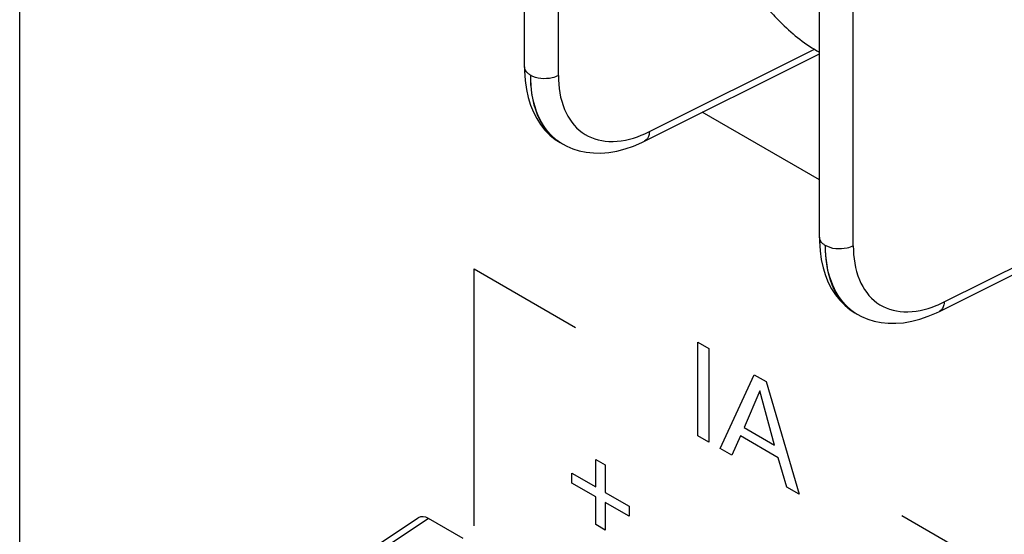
# Model space of a CAD drawing. Header units: inches. Extents: x 0 to 34, y 0 to 22.
# Tile 24 of 127: x 3.818 to 4.076, y 7.784 to 7.919. Entities that reach past the tile are written whole.
import ezdxf

# ---------------------------------------------------------------- set-up
doc = ezdxf.new("R2010")
doc.units = ezdxf.units.IN
doc.header["$LTSCALE"] = 1.87
doc.header["$MEASUREMENT"] = 0
doc.layers.get('0').update_dxf_attribs({"linetype": 'CONTINUOUS'})

msp = doc.modelspace()

# ---------------------------------------------------------------- linework, layer by layer
at = {"color": 7, "linetype": 'CONTINUOUS'}
for p, q in [((3.9503634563, 7.9066405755), (3.9503634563, 7.9875372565)), ((3.9592634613, 7.9043764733), (3.9592634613, 7.9852809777)), ((4.0277032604, 7.8619855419), (4.0277032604, 7.9428822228)), ((4.0366032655, 7.8597214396), (4.0366032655, 7.940625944)), ((3.983106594, 7.8896757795), (4.0263919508, 7.911295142)), ((3.9818693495, 7.8871962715), (4.0277032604, 7.9100885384)), ((3.9584158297, 7.8876383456), (3.95969681, 7.8868086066)), ((3.959700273, 7.8868065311), (3.9603007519, 7.8864597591)), ((3.9602814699, 7.8864708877), (3.9614498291, 7.8858532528)), ((4.0604463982, 7.8450207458), (4.103731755, 7.8666401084)), ((4.0592091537, 7.8425412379), (4.1050430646, 7.8654335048)), ((4.0357556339, 7.8429833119), (4.0370366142, 7.842153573)), ((4.0370400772, 7.8421514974), (4.0376405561, 7.8418047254)), ((4.0376212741, 7.841815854), (4.0387896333, 7.8411982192)), ((3.8201806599, 7.7207747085), (3.9224984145, 7.7884019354)), ((3.9252108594, 7.7881980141), (3.8229435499, 7.7206041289)), ((3.9342977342, 7.7829513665), (3.9252108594, 7.7881980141))]:
    msp.add_line(p, q, dxfattribs=at)
at = {"color": 40, "linetype": 'CONTINUOUS'}
for p, q in [((3.8179455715, 7.7430280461), (3.8179455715, 7.9686561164)), ((4.0277032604, 7.8770112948), (3.9969865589, 7.8947467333)), ((3.9371731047, 7.7862993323), (3.9371731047, 7.8536575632)), ((3.9371731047, 7.8536575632), (3.963689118, 7.8383475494)), ((3.9957942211, 7.8099323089), (3.9957942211, 7.8344808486)), ((3.9957942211, 7.8344808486), (3.9987385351, 7.8327808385)), ((3.9987385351, 7.8327808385), (3.9987385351, 7.8082322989)), ((4.0016587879, 7.8065461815), (4.0106093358, 7.825926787)), ((4.0106093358, 7.825926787), (4.0137623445, 7.8241062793)), ((4.0137623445, 7.8241062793), (4.0223605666, 7.794593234)), ((4.0120527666, 7.8217282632), (4.0079311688, 7.812070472)), ((4.0159683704, 7.8074298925), (4.0120527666, 7.8217282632)), ((3.9987385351, 7.8082322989), (3.9957942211, 7.8099323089)), ((4.0069888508, 7.8098612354), (4.0046944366, 7.804793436)), ((4.0168529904, 7.8041658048), (4.0069888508, 7.8098612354)), ((4.0079311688, 7.812070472), (4.0159683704, 7.8074298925)), ((4.0046944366, 7.804793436), (4.0016587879, 7.8065461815)), ((3.9690599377, 7.796488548), (3.9690599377, 7.8037324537)), ((3.9690599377, 7.8037324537), (3.9715343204, 7.8023037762)), ((3.9715343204, 7.8023037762), (3.9715343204, 7.7950598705)), ((4.0191501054, 7.7964469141), (4.0168529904, 7.8041658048)), ((3.9627875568, 7.7974937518), (3.9627875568, 7.8001101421)), ((3.9627875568, 7.8001101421), (3.9690599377, 7.796488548)), ((3.9690599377, 7.7938721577), (3.9627875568, 7.7974937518)), ((3.9715343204, 7.7950598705), (3.9778067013, 7.7914382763)), ((4.0223605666, 7.794593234), (4.0191501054, 7.7964469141)), ((3.9690599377, 7.7866282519), (3.9690599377, 7.7938721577)), ((3.9715343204, 7.7924434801), (3.9715343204, 7.7851995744)), ((3.9778067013, 7.788821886), (3.9715343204, 7.7924434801)), ((3.9778067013, 7.7914382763), (3.9778067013, 7.788821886)), ((3.9715343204, 7.7851995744), (3.9690599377, 7.7866282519)), ((4.0758671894, 7.7735773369), (4.0493511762, 7.7888873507))]:
    msp.add_line(p, q, dxfattribs=at)
at = {"color": 7, "linetype": 'CONTINUOUS'}
for points in [[(3.9503634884, 7.9066376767), (3.9503786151, 7.9055722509), (3.9505390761, 7.9030783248)], [(3.9505390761, 7.9030783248), (3.9508636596, 7.9007520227), (3.9513367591, 7.8986028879), (3.9519475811, 7.8966185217), (3.9526956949, 7.8947711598), (3.9535715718, 7.8930707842), (3.9545700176, 7.8915182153), (3.9557104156, 7.8900874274), (3.956996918, 7.888785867), (3.9584158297, 7.8876383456)], [(3.9614498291, 7.8858532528), (3.9630383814, 7.8851834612), (3.9647335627, 7.8846570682), (3.9665269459, 7.8842873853), (3.9684122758, 7.8840861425), (3.9703855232, 7.8840630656), (3.9724506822, 7.884228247), (3.9745865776, 7.8845906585), (3.9767504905, 7.8851477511), (3.9789227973, 7.8858930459), (3.9811064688, 7.8868267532), (3.9818718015, 7.8871976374)], [(4.0277032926, 7.861982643), (4.0277184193, 7.8609172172), (4.0278788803, 7.8584232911)], [(4.0278788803, 7.8584232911), (4.0282034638, 7.856096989), (4.0286765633, 7.8539478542), (4.0292873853, 7.851963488), (4.0300354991, 7.8501161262), (4.030911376, 7.8484157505), (4.0319098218, 7.8468631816), (4.0330502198, 7.8454323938), (4.0343367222, 7.8441308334), (4.0357556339, 7.8429833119)], [(4.0387896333, 7.8411982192), (4.0403781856, 7.8405284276), (4.0420733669, 7.8400020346), (4.0438667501, 7.8396323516), (4.0457520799, 7.8394311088), (4.0477253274, 7.8394080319), (4.0497904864, 7.8395732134), (4.0519263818, 7.8399356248), (4.0540902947, 7.8404927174), (4.0562626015, 7.8412380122), (4.058446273, 7.8421717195), (4.0592116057, 7.8425426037)]]:
    msp.add_lwpolyline(points, dxfattribs=at)
for centre, radius, start, end in [((3.9673439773, 7.8985989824), 0.0140362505, 227.7786187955, 234.7400998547), ((3.9658517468, 7.8973904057), 0.0122416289, 234.4688852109, 239.834681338), ((3.9701407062, 7.9155710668), 0.0289599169, 291.9631445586, 296.5973974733), ((3.9671655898, 7.8983556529), 0.0137345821, 234.7617510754, 239.9195698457), ((4.0446837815, 7.8539439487), 0.0140362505, 227.7786187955, 234.7400998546), ((4.0474805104, 7.8709160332), 0.0289599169, 291.9631445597, 296.5973974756), ((4.043191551, 7.852735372), 0.0122416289, 234.4688852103, 239.8346813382), ((4.044505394, 7.8537006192), 0.0137345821, 234.7617510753, 239.9195698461)]:
    msp.add_arc(centre, radius, start, end, dxfattribs=at)
msp.add_ellipse((3.9252153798, 7.7839100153), major_axis=(-0.0026260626, 0.0045481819), ratio=0.5766289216, start_param=-0.7848373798, end_param=0.0341913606, dxfattribs=at)
for points, knots in [([(4.014881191, 7.9211139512), (4.0158620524, 7.9200070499), (4.0196944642, 7.9159823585), (4.0241344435, 7.9124902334), (4.0277035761, 7.9105110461)], [0, 0, 0, 0, 0.2659939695, 1, 1, 1, 1]), ([(3.9518998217, 7.904498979), (3.9516840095, 7.9046235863), (3.9509453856, 7.9051136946), (3.9503641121, 7.9059888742), (3.950363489, 7.9066369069)], [0, 0, 0, 0, 0.2777447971, 1, 1, 1, 1]), ([(3.9518998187, 7.9044989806), (3.9518998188, 7.9010152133), (3.9526690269, 7.8946108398), (3.9564430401, 7.8890662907), (3.9587375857, 7.8874281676)], [0, 0, 0, 0, 0.5527108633, 1, 1, 1, 1]), ([(3.9592606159, 7.9043794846), (3.9587437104, 7.9041015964), (3.9563701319, 7.9032893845), (3.9535425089, 7.9035099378), (3.9519006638, 7.9044994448)], [0, 0, 0, 0, 0.2343869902, 1, 1, 1, 1]), ([(3.9579116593, 7.8882043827), (3.955913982, 7.8900160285), (3.9527187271, 7.895289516), (3.9519769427, 7.9012583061), (3.9519769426, 7.9044544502)], [0, 0, 0, 0, 0.4576327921, 1, 1, 1, 1]), ([(3.9592635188, 7.9043765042), (3.9592639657, 7.9013594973), (3.9600236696, 7.8957165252), (3.9649175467, 7.888804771), (3.9729109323, 7.8863329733), (3.97829758, 7.8876371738), (3.9809720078, 7.8887129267)], [0, 0, 0, 0, 0.2771069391, 0.5089615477, 0.7352313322, 1, 1, 1, 1]), ([(3.9831029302, 7.8896739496), (3.9830948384, 7.8894107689), (3.9830091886, 7.8884846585), (3.9824808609, 7.8875018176), (3.9818726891, 7.8871980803)], [0, 0, 0, 0, 0.2791892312, 1, 1, 1, 1]), ([(4.0292396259, 7.8598439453), (4.0290238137, 7.8599685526), (4.0282851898, 7.8604586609), (4.0277039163, 7.8613338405), (4.0277032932, 7.8619818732)], [0, 0, 0, 0, 0.2777447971, 1, 1, 1, 1]), ([(4.0292396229, 7.8598439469), (4.0292396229, 7.8563601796), (4.0300088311, 7.8499558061), (4.0337828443, 7.844411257), (4.0360773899, 7.8427731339)], [0, 0, 0, 0, 0.5527108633, 1, 1, 1, 1]), ([(4.0366004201, 7.859724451), (4.0360835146, 7.8594465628), (4.033709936, 7.8586343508), (4.0308823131, 7.8588549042), (4.029240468, 7.8598444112)], [0, 0, 0, 0, 0.2343869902, 1, 1, 1, 1]), ([(4.0352514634, 7.843549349), (4.0332537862, 7.8453609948), (4.0300585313, 7.8506344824), (4.0293167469, 7.8566032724), (4.0293167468, 7.8597994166)], [0, 0, 0, 0, 0.4576327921, 1, 1, 1, 1]), ([(4.036603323, 7.8597214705), (4.0366037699, 7.8567044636), (4.0373634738, 7.8510614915), (4.0422573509, 7.8441497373), (4.0502507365, 7.8416779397), (4.0556373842, 7.8429821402), (4.058311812, 7.844057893)], [0, 0, 0, 0, 0.2771069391, 0.5089615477, 0.7352313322, 1, 1, 1, 1]), ([(4.0604427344, 7.8450189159), (4.0604346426, 7.8447557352), (4.0603489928, 7.8438296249), (4.0598206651, 7.8428467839), (4.0592124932, 7.8425430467)], [0, 0, 0, 0, 0.2791892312, 1, 1, 1, 1])]:
    msp.add_open_spline(points, degree=3, knots=knots, dxfattribs=at)

doc.saveas('drawing.dxf')
